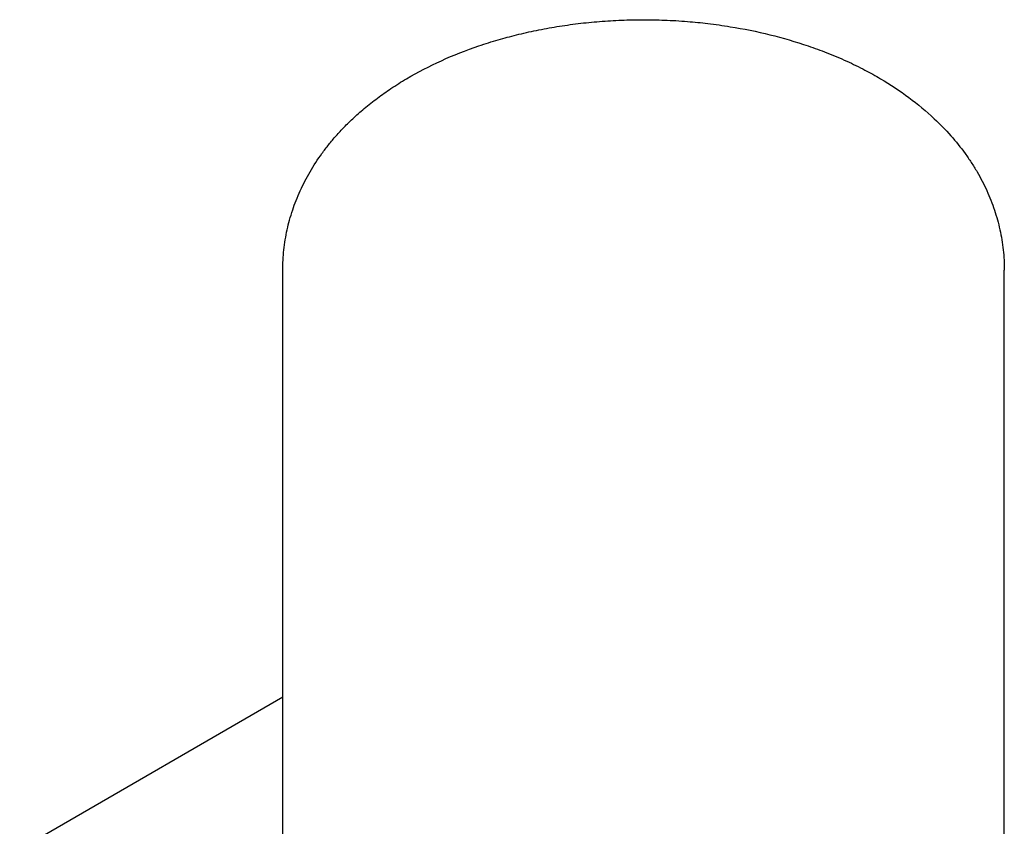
# Model space of a CAD drawing. Header units: inches. Extents: x -410 to 301, y -895 to 257.
# Tile 24 of 32: x -32 to 87, y -458 to -360. Entities that reach past the tile are written whole.
import ezdxf

# ---------------------------------------------------------------- set-up
doc = ezdxf.new("R2010")
doc.units = ezdxf.units.IN

# ---------------------------------------------------------------- blocks, each defined once
blk = doc.blocks.new('20W_30W_Motor__13', base_point=(-32.49, -511.38))
at = {"color": 7, "linetype": 'Continuous'}
for p, q in [((-0.59, -487.89), (-0.59, -390.85)), ((86.91, -487.89), (86.91, -390.85)), ((-0.59, -442.6), (-29.49, -459.33)), ((-32.49, -464.52), (-32.49, -503.67)), ((-29.49, -508.86), (-25.14, -511.38))]:
    blk.add_line(p, q, dxfattribs=at)
for centre, start, end in [((-26.49, -464.52), 120.0612, 180), ((-26.49, -503.67), 180, 239.9388)]:
    blk.add_arc(centre, 6, start, end, dxfattribs=at)
for points, knots in [([(-0.59, -390.85), (-0.58, -390.44), (-0.57, -389.61), (-0.46, -388.38), (-0.29, -387.15), (-0.06, -385.95), (0.24, -384.74), (0.6, -383.56), (1.03, -382.37), (1.69, -380.81), (2.7, -378.87), (3.9, -377.03), (4.99, -375.6), (5.89, -374.53), (6.86, -373.48), (7.99, -372.38), (9.33, -371.19), (10.87, -369.97), (12.59, -368.76), (15.13, -367.17), (18.66, -365.35), (22.42, -363.88), (25.48, -362.91), (27.81, -362.29), (30.18, -361.75), (32.67, -361.29), (35.23, -360.93), (37.85, -360.67), (40.49, -360.51), (43.12, -360.46), (45.79, -360.51), (48.39, -360.66), (51.05, -360.93), (54.4, -361.4), (58.48, -362.22), (62.38, -363.36), (65.47, -364.49), (67.77, -365.46), (69.94, -366.52), (72.49, -367.93), (75.36, -369.83), (78.19, -372.18), (80.44, -374.48), (81.89, -376.29), (82.92, -377.78), (83.61, -378.9), (84.24, -380.04), (84.98, -381.57), (85.75, -383.52), (86.31, -385.53), (86.62, -387.15), (86.79, -388.38), (86.9, -389.61), (86.91, -390.44), (86.91, -390.85)], [0, 0, 0, 0, 1.238834, 2.480019, 3.712749, 4.952423, 6.147017, 7.437183, 8.648623, 9.954675, 12.521555, 15.175579, 16.540762, 17.931197, 19.363508, 20.821144, 22.674105, 24.724049, 26.724085, 28.956694, 33.716848, 38.610018, 41.070791, 43.339846, 45.834841, 48.350666, 50.955167, 53.573849, 56.240268, 58.91173, 61.434174, 64.249608, 66.72856, 69.472788, 74.387653, 79.211322, 81.629158, 84.249463, 86.696651, 88.867791, 93.006265, 97.000203, 99.873195, 102.644193, 103.943233, 105.294712, 106.590718, 107.866731, 110.394355, 112.867265, 114.106939, 115.339669, 116.580854, 117.819688, 117.819688, 117.819688, 117.819688]), ([(-0.11, -492.07), (-0.25, -491.37), (-0.53, -490), (-0.57, -488.59), (-0.59, -487.89)], [0, 0, 0, 0, 2.114102, 4.206859, 4.206859, 4.206859, 4.206859]), ([(86.91, -487.89), (86.91, -488.26), (86.9, -489), (86.83, -489.75), (86.78, -490.15), (86.77, -490.18), (86.77, -490.19)], [0, 0, 0, 0, 1.109791, 2.222733, 2.262473, 2.302345, 2.302345, 2.302345, 2.302345])]:
    blk.add_open_spline(points, degree=3, knots=knots, dxfattribs=at)
blk = doc.blocks.new('001_G21_BF_B3_20W_30W_Motor_verschmolzen__15', base_point=(-32.49, -575.58))
blk.add_blockref('20W_30W_Motor__13', (-32.49, -511.38))
blk = doc.blocks.new('ISOD', base_point=(30.61, -476.81))
blk.add_blockref('001_G21_BF_B3_20W_30W_Motor_verschmolzen__15', (-32.49, -575.58))

msp = doc.modelspace()

# ---------------------------------------------------------------- block references
msp.add_blockref('ISOD', (30.61, -476.81))

doc.saveas('drawing.dxf')
